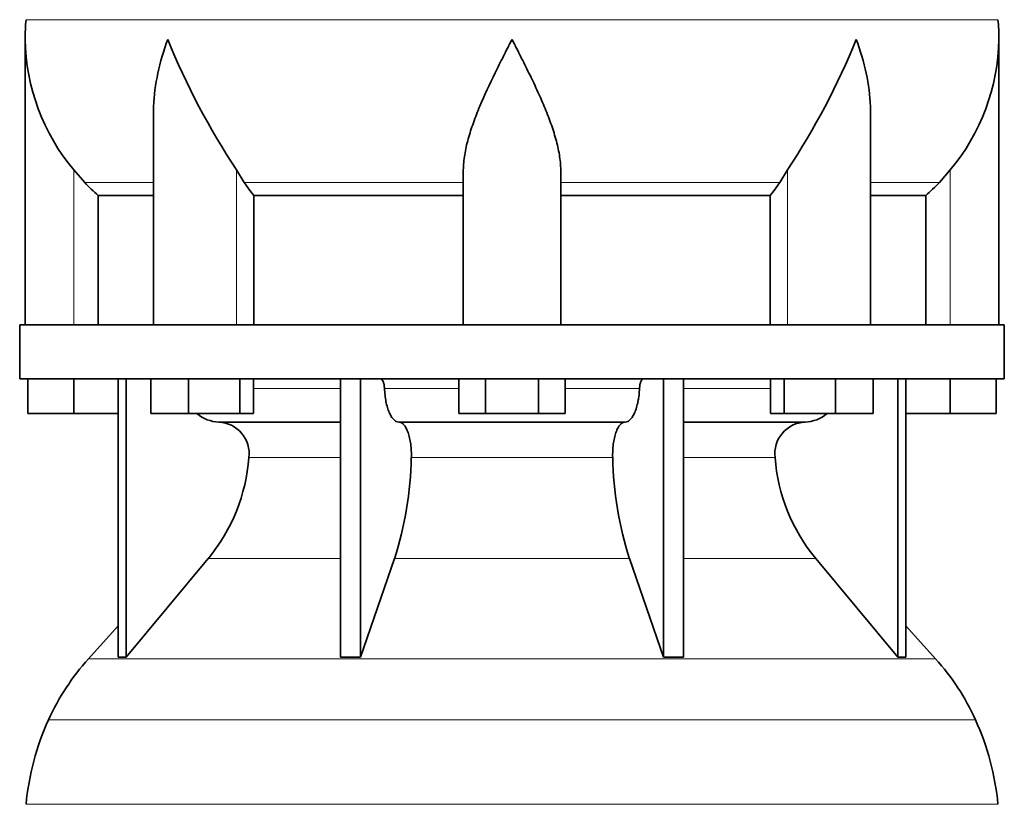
# Model space of a CAD drawing. Header units: millimetres. Extents: x 148 to 904, y -3800 to 2451.
# Tile 15 of 28: x 626 to 808, y -701 to -556. Entities that reach past the tile are written whole.
import ezdxf

# ---------------------------------------------------------------- set-up
doc = ezdxf.new("R2010")
doc.units = ezdxf.units.MM
doc.layers.add('VSI134_DIFFUSORE', color=7, linetype='Continuous')

# ---------------------------------------------------------------- blocks, each defined once
blk = doc.blocks.new('SE3')
at = {"layer": 'VSI134_DIFFUSORE', "color": 4, "linetype": 'Continuous', "lineweight": 9}
for p, q in [((627.46, -555.96), (807.11, -555.96)), ((636.29, -612.32), (636.29, -583.72)), ((666.37, -612.32), (666.37, -583.72)), ((768.2, -612.32), (768.2, -583.72)), ((798.29, -612.32), (798.29, -583.72)), ((651.01, -586.02), (638.3, -586.02)), ((708.29, -586.02), (667.8, -586.02)), ((726.29, -586.02), (766.78, -586.02)), ((783.56, -586.02), (796.28, -586.02)), ((669.49, -624.09), (685.59, -624.09)), ((693.71, -624.09), (707.47, -624.09)), ((727.1, -624.09), (740.86, -624.09)), ((748.98, -624.09), (765.08, -624.09)), ((685.59, -636.86), (668.66, -636.86)), ((735.9, -636.86), (698.68, -636.86)), ((765.91, -636.86), (748.98, -636.86)), ((661.14, -655.56), (685.59, -655.56)), ((695.56, -655.56), (739.01, -655.56)), ((748.98, -655.56), (773.43, -655.56)), ((638.99, -674.07), (795.58, -674.07)), ((802.95, -685.33), (631.62, -685.33)), ((627.46, -700.96), (807.11, -700.96))]:
    blk.add_line(p, q, dxfattribs=at)
at = {"layer": 'VSI134_DIFFUSORE', "color": 7, "linetype": 'Continuous', "lineweight": 35}
for p, q in [((627.29, -559.58), (627.29, -612.32)), ((807.29, -612.32), (807.29, -559.58)), ((651.01, -572.96), (651.01, -612.32)), ((783.56, -612.32), (783.56, -572.96)), ((638.3, -586.02), (636.29, -583.72)), ((667.8, -586.02), (666.37, -583.72)), ((708.29, -612.32), (708.29, -583.72)), ((726.29, -612.32), (726.29, -583.72)), ((768.2, -583.72), (766.78, -586.02)), ((798.29, -583.72), (796.28, -586.02)), ((640.81, -588.46), (651.01, -588.46)), ((640.81, -612.32), (640.81, -588.46)), ((669.58, -588.46), (708.29, -588.46)), ((669.58, -612.32), (669.58, -588.46)), ((726.29, -588.46), (765, -588.46)), ((765, -588.46), (765, -612.32)), ((783.56, -588.46), (793.76, -588.46)), ((793.76, -588.46), (793.76, -612.32)), ((808.29, -612.32), (626.29, -612.32)), ((626.29, -612.32), (626.29, -622.32)), ((808.29, -622.32), (808.29, -612.32)), ((626.29, -622.32), (808.29, -622.32)), ((627.79, -628.72), (627.79, -622.32)), ((627.79, -628.72), (627.79, -622.32)), ((636.29, -628.72), (636.29, -622.32)), ((644.46, -622.32), (644.46, -673.77)), ((645.99, -622.32), (645.99, -673.77)), ((650.53, -628.72), (650.53, -622.32)), ((657.47, -628.72), (657.47, -622.32)), ((666.95, -628.72), (666.95, -622.32)), ((669.49, -628.72), (669.49, -622.32)), ((685.59, -622.32), (685.59, -673.77)), ((689.28, -622.32), (689.28, -673.77)), ((707.47, -628.72), (707.47, -622.32)), ((712.38, -628.72), (712.38, -622.32)), ((722.19, -628.72), (722.19, -622.32)), ((727.1, -628.72), (727.1, -622.32)), ((745.29, -622.32), (745.29, -673.77)), ((748.98, -622.32), (748.98, -673.77)), ((765.08, -628.72), (765.08, -622.32)), ((767.62, -628.72), (767.62, -622.32)), ((777.1, -628.72), (777.1, -622.32)), ((784.04, -628.72), (784.04, -622.32)), ((788.58, -622.32), (788.58, -673.77)), ((790.11, -622.32), (790.11, -673.77)), ((798.29, -628.72), (798.29, -622.32)), ((806.79, -628.72), (806.79, -622.32)), ((636.29, -628.72), (627.79, -628.72)), ((644.46, -628.72), (636.29, -628.72)), ((657.47, -628.72), (650.53, -628.72)), ((666.95, -628.72), (657.47, -628.72)), ((669.49, -628.72), (666.95, -628.72)), ((712.38, -628.72), (707.47, -628.72)), ((722.19, -628.72), (712.38, -628.72)), ((727.1, -628.72), (722.19, -628.72)), ((767.62, -628.72), (765.08, -628.72)), ((777.1, -628.72), (767.62, -628.72)), ((784.04, -628.72), (777.1, -628.72)), ((798.29, -628.72), (790.11, -628.72)), ((806.79, -628.72), (798.29, -628.72)), ((663.11, -630.32), (685.59, -630.32)), ((696.38, -630.32), (738.2, -630.32)), ((748.98, -630.32), (771.46, -630.32)), ((645.99, -673.77), (661.14, -655.56)), ((689.28, -673.77), (695.56, -655.56)), ((739.01, -655.56), (745.29, -673.77)), ((773.43, -655.56), (788.58, -673.77)), ((644.46, -668), (638.99, -674.07)), ((795.58, -674.07), (790.11, -668)), ((644.46, -673.77), (645.99, -673.77)), ((685.59, -673.77), (689.28, -673.77)), ((745.29, -673.77), (748.98, -673.77)), ((788.58, -673.77), (790.11, -673.77))]:
    blk.add_line(p, q, dxfattribs=at)
for centre, radius, start, end in [((665.79, -559.59), 38.5, 174.5826, 180.0016), ((768.79, -559.59), 38.5, 359.9671, 5.4174), ((665.94, -558.92), 38.66, 180.9958, 219.9106), ((779.47, -508.65), 135.74, 202.0412, 213.5763), ((655.1, -508.65), 135.74, 326.4237, 337.9588), ((768.63, -558.92), 38.66, 320.0894, 359.0042), ((700.91, -563.8), 39.88, 213.8582, 218.2062), ((733.66, -563.8), 39.88, 321.7938, 326.1418), ((663.34, -623.64), 6.68, 230.2819, 268.0094), ((771.22, -623.63), 6.69, 272.0607, 309.722), ((662.83, -636.18), 5.87, 353.3223, 87.2173), ((771.72, -636.16), 5.85, 92.5772, 186.8833), ((635.35, -634.34), 33.4, 320.5472, 355.6594), ((633.72, -635.66), 64.97, 342.1602, 358.9354), ((802.36, -635.41), 66.48, 181.2569, 197.6475), ((799.32, -634.29), 33.51, 184.3996, 219.3938), ((671.69, -703.52), 44, 138, 155.5912), ((762.89, -703.52), 44, 24.4088, 42), ((676.24, -705.58), 49, 155.5912, 174.5826), ((758.33, -705.58), 49, 5.4174, 24.4088)]:
    blk.add_arc(centre, radius, start, end, dxfattribs=at)
for points, knots in [([(651.01, -572.97), (651.01, -572.64), (651.02, -572.32), (651.17, -567.95), (652.15, -563.74), (653.65, -559.59)], [0.4601729, 0.4601729, 0.4601729, 0.4601729, 0.5, 0.5, 1, 1, 1, 1]), ([(708.29, -583.72), (708.29, -582.8), (708.38, -581.87), (708.62, -580.42), (708.71, -579.93), (708.93, -578.96), (709.06, -578.47), (709.47, -576.99), (709.79, -576), (710.34, -574.5), (710.53, -573.99), (710.92, -572.97), (711.13, -572.46), (712.21, -569.9), (713.16, -567.86), (714.67, -564.77), (715.18, -563.75), (715.96, -562.19), (716.23, -561.67), (716.62, -560.89), (716.82, -560.5), (717.02, -560.11), (717.15, -559.85), (717.22, -559.72), (717.29, -559.59)], [0, 0, 0, 0, 0.125, 0.125, 0.1875, 0.1875, 0.25, 0.25, 0.375, 0.375, 0.4375, 0.4375, 0.5, 0.5, 0.75, 0.75, 0.875, 0.875, 0.9375, 0.9375, 0.96875, 0.984375, 0.984375, 1, 1, 1, 1]), ([(726.29, -583.72), (726.29, -582.8), (726.2, -581.87), (725.88, -579.97), (725.66, -579), (725.25, -577.52), (725.1, -577.02), (724.78, -576.02), (724.61, -575.52), (724.07, -574.01), (723.67, -573.01), (722.82, -570.98), (722.37, -569.96), (721.43, -567.91), (720.93, -566.87), (719.92, -564.79), (719.4, -563.76), (718.61, -562.2), (718.35, -561.68), (717.95, -560.9), (717.82, -560.63), (717.55, -560.11), (717.42, -559.85), (717.29, -559.59)], [0, 0, 0, 0, 0.125, 0.125, 0.25, 0.25, 0.3125, 0.3125, 0.375, 0.375, 0.5, 0.5, 0.625, 0.625, 0.75, 0.75, 0.875, 0.875, 0.9375, 0.9375, 0.96875, 0.96875, 1, 1, 1, 1]), ([(783.56, -572.97), (783.56, -572.64), (783.56, -572.32), (783.41, -567.95), (782.42, -563.74), (780.93, -559.59)], [0.4601729, 0.4601729, 0.4601729, 0.4601729, 0.5, 0.5, 1, 1, 1, 1]), ([(692.95, -622.32), (693, -622.32), (693.05, -622.33), (693.14, -622.37), (693.18, -622.4), (693.31, -622.53), (693.39, -622.66), (693.53, -622.99), (693.59, -623.18), (693.68, -623.61), (693.7, -623.85), (693.71, -624.09)], [0, 0, 0, 0, 0.125, 0.125, 0.25, 0.25, 0.5, 0.5, 0.75, 0.75, 1, 1, 1, 1]), ([(740.86, -624.09), (740.87, -623.85), (740.9, -623.62), (740.96, -623.29), (740.99, -623.19), (741.04, -623), (741.07, -622.91), (741.14, -622.74), (741.18, -622.67), (741.26, -622.55), (741.3, -622.49), (741.39, -622.4), (741.44, -622.37), (741.53, -622.33), (741.57, -622.32), (741.62, -622.32)], [0, 0, 0, 0, 0.25, 0.25, 0.375, 0.375, 0.5, 0.5, 0.625, 0.625, 0.75, 0.75, 0.875, 0.875, 1, 1, 1, 1]), ([(696.38, -630.32), (696.22, -630.32), (696.05, -630.28), (695.81, -630.16), (695.73, -630.11), (695.58, -630), (695.5, -629.93), (695.27, -629.71), (695.12, -629.52), (694.84, -629.07), (694.71, -628.82), (694.47, -628.26), (694.36, -627.94), (694.16, -627.27), (694.07, -626.91), (693.92, -626.16), (693.86, -625.76), (693.77, -624.94), (693.73, -624.52), (693.71, -624.09)], [0, 0, 0, 0, 0.125, 0.125, 0.1875, 0.1875, 0.25, 0.25, 0.375, 0.375, 0.5, 0.5, 0.625, 0.625, 0.75, 0.75, 0.875, 0.875, 1, 1, 1, 1]), ([(740.86, -624.09), (740.84, -624.52), (740.81, -624.94), (740.74, -625.55), (740.71, -625.75), (740.65, -626.14), (740.61, -626.34), (740.5, -626.91), (740.41, -627.26), (740.27, -627.77), (740.21, -627.93), (740.1, -628.24), (740.04, -628.39), (739.86, -628.82), (739.73, -629.07), (739.45, -629.51), (739.3, -629.7), (739, -630.01), (738.84, -630.12), (738.52, -630.28), (738.36, -630.32), (738.2, -630.32)], [0, 0, 0, 0, 0.125, 0.125, 0.1875, 0.1875, 0.25, 0.25, 0.375, 0.375, 0.4375, 0.4375, 0.5, 0.5, 0.625, 0.625, 0.75, 0.75, 0.875, 0.875, 1, 1, 1, 1]), ([(696.38, -630.32), (696.46, -630.32), (696.54, -630.33), (696.7, -630.37), (696.78, -630.4), (697.01, -630.53), (697.16, -630.66), (697.45, -630.99), (697.59, -631.2), (697.78, -631.56), (697.85, -631.69), (697.97, -631.97), (698.02, -632.12), (698.19, -632.57), (698.28, -632.91), (698.4, -633.44), (698.44, -633.63), (698.51, -634.01), (698.54, -634.2), (698.61, -634.79), (698.65, -635.2), (698.69, -636.03), (698.69, -636.45), (698.68, -636.86)], [0, 0, 0, 0, 0.0625, 0.0625, 0.125, 0.125, 0.25, 0.25, 0.375, 0.375, 0.4375, 0.4375, 0.5, 0.5, 0.625, 0.625, 0.6875, 0.6875, 0.75, 0.75, 0.875, 0.875, 1, 1, 1, 1]), ([(735.9, -636.86), (735.88, -636.45), (735.89, -636.03), (735.92, -635.41), (735.93, -635.21), (735.96, -634.8), (735.99, -634.6), (736.06, -634.01), (736.13, -633.63), (736.25, -633.09), (736.3, -632.92), (736.39, -632.58), (736.49, -632.26), (736.61, -631.97), (736.72, -631.69), (736.79, -631.56), (736.98, -631.2), (737.12, -630.99), (737.41, -630.66), (737.57, -630.53), (737.88, -630.36), (738.04, -630.32), (738.2, -630.32)], [0, 0, 0, 0, 0.125, 0.125, 0.1875, 0.1875, 0.25, 0.25, 0.375, 0.375, 0.4375, 0.4375, 0.5, 0.5625, 0.5625, 0.625, 0.625, 0.75, 0.75, 0.875, 0.875, 1, 1, 1, 1])]:
    blk.add_open_spline(points, degree=3, knots=knots, dxfattribs=at)
for points in [[(640.81, -588.46), (639.94, -587.68), (639.1, -586.86), (638.3, -586.02)], [(796.28, -586.02), (795.47, -586.86), (794.63, -587.68), (793.76, -588.46)]]:
    blk.add_open_spline(points, degree=3, dxfattribs=at)

msp = doc.modelspace()

# ---------------------------------------------------------------- block references
msp.add_blockref('SE3', (0, 0))

doc.saveas('drawing.dxf')
